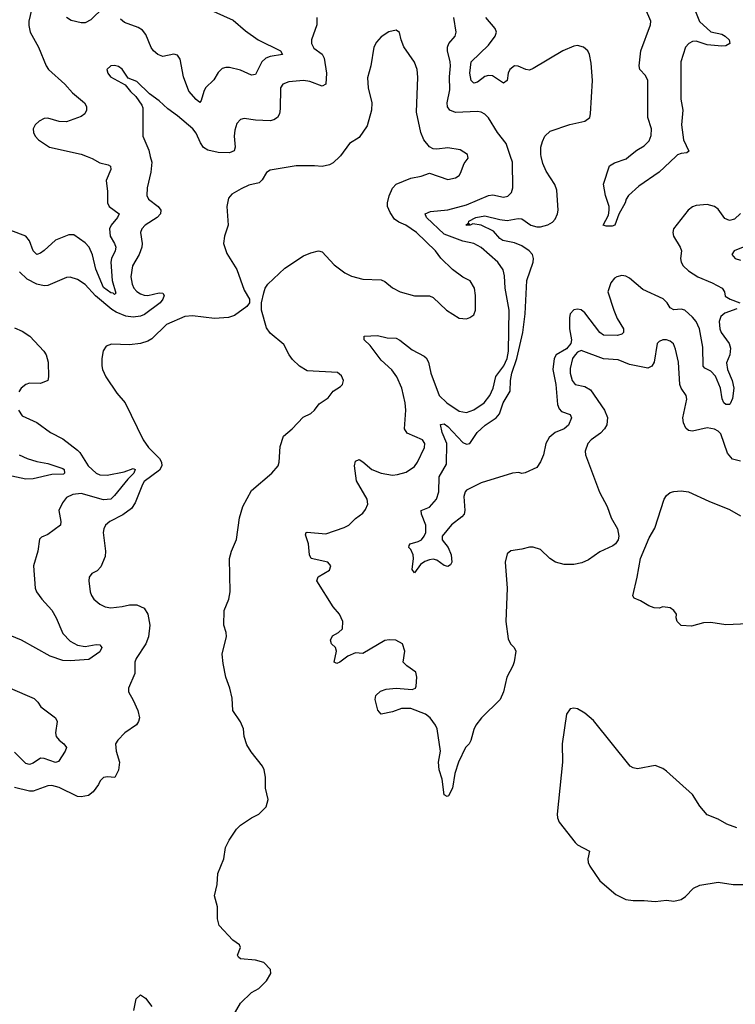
# Model space of a CAD drawing. Header units: inches. Extents: x 2220522 to 2384314, y 721474 to 893490.
# Tile 196 of 256: x 2303457 to 2307322, y 855424 to 860738. Entities that reach past the tile are written whole.
import ezdxf

# ---------------------------------------------------------------- set-up
doc = ezdxf.new("R2010")
doc.units = ezdxf.units.IN
doc.header["$MEASUREMENT"] = 0
doc.layers.add('C3805', color=7, linetype='Continuous')
doc.layers.add('C3806', color=7, linetype='Continuous')

msp = doc.modelspace()

# ---------------------------------------------------------------- linework, layer by layer
at = {"layer": 'C3805', "color": 5}
for points, elevation in [([(2303821.6, 860000), (2303849.5, 859989.5), (2303890, 859965.6), (2303935, 859955), (2303947, 859947), (2303949.3, 859930), (2303924.2, 859870), (2303931.6, 859810), (2303931, 859750), (2303940.2, 859730), (2303993.6, 859690), (2303986.2, 859670), (2303950.7, 859630), (2303941.9, 859610), (2303946, 859570), (2303969.6, 859530), (2303976.2, 859510), (2303972.8, 859490), (2303952.6, 859450), (2303948.9, 859428.9), (2303957.3, 859330), (2303977.1, 859262.9), (2303970, 859255.8), (2303962.3, 859262.3), (2303950, 859263.9), (2303910, 859292.5), (2303868.7, 859391.3), (2303849.9, 859469.9), (2303831.9, 859510), (2303810, 859533.9), (2303750, 859576.5), (2303722.6, 859577.4), (2303651.2, 859548.8), (2303590, 859492.8), (2303570, 859478), (2303550, 859471.1), (2303530.6, 859490.6), (2303510, 859545.4), (2303490.4, 859570.4), (2303410, 859600.8)], 220), ([(2305187.1, 860000), (2305150, 859966), (2305130, 859954.5), (2305090, 859945.1), (2305050, 859949.4), (2304950, 859949.4), (2304810, 859925.2), (2304790, 859912.7), (2304766.6, 859873.4), (2304750, 859858), (2304694.4, 859845.6), (2304654, 859826), (2304603.4, 859796.6), (2304584.7, 859775.3), (2304576.4, 859730), (2304582.4, 859630), (2304563.8, 859570), (2304558, 859530), (2304576.7, 859476.7), (2304630.4, 859390), (2304670, 859278), (2304698, 859230), (2304698, 859210), (2304683.8, 859190), (2304618.2, 859141.8), (2304584.7, 859130), (2304510, 859125.2), (2304390, 859139), (2304350, 859136.8), (2304250, 859092.9), (2304170, 859015.1), (2304150, 859003.5), (2304110, 858990.9), (2304050, 858984.1), (2303952.4, 858987.6), (2303924.7, 858975.3), (2303908.3, 858951.7), (2303900.4, 858910), (2303900.9, 858870), (2303904.7, 858850), (2303922.2, 858810), (2303982, 858722), (2304026, 858670), (2304124.4, 858470), (2304152.7, 858430), (2304212.2, 858370), (2304222.4, 858350), (2304225.3, 858330), (2304212.6, 858307.4), (2304130, 858245.6), (2304119.8, 858230), (2304081.2, 858130), (2304060.3, 858099.7), (2304014.4, 858065.6), (2303944.4, 858030), (2303920.9, 858010), (2303911.3, 857990), (2303908.5, 857970), (2303921.3, 857870), (2303918.2, 857841.8), (2303895.6, 857784.4), (2303875.6, 857764.4), (2303847.3, 857750), (2303833, 857730), (2303830.4, 857710), (2303838, 857650), (2303845.3, 857630), (2303858.4, 857610), (2303890, 857584.2), (2303918.8, 857570), (2303950, 857564.4), (2304010, 857570.2), (2304050, 857580.2), (2304090, 857580.6), (2304130, 857561.5), (2304150.1, 857530.1), (2304160.2, 857470), (2304152.1, 857407.9), (2304137.8, 857370), (2304085.7, 857290), (2304078.4, 857270), (2304079.3, 857210), (2304044.9, 857130), (2304044, 857110), (2304070, 857066), (2304094.9, 857010), (2304104.4, 856970), (2304099.3, 856950), (2304087.3, 856932.7), (2304024.9, 856890), (2303987.7, 856850), (2303975.5, 856830), (2303978, 856790), (2303996.4, 856730), (2303990, 856688), (2303971.3, 856648.7), (2303932, 856652), (2303910, 856648.7), (2303891.3, 856630), (2303882.8, 856610), (2303853.4, 856570), (2303828.9, 856551.1), (2303790, 856543.9), (2303770, 856545.1), (2303670, 856594.2), (2303630, 856604.8), (2303610, 856603.5), (2303530, 856574.2), (2303510, 856574), (2303430, 856594.8)], 260), ([(2304162.7, 860000), (2304170.3, 859970), (2304165.4, 859914.6), (2304145.7, 859830), (2304144.6, 859790), (2304152, 859770), (2304205.3, 859730), (2304220.3, 859710), (2304217.3, 859690), (2304199.6, 859670), (2304134.9, 859630), (2304116.9, 859610), (2304110.3, 859590), (2304118.2, 859530), (2304116.2, 859510), (2304101.6, 859470), (2304067, 859410), (2304056.8, 859350), (2304063.9, 859310), (2304073.7, 859290), (2304090, 859271.2), (2304110, 859258.3), (2304130, 859250.9), (2304150, 859250.1), (2304210, 859264.2), (2304230, 859261.3), (2304237.8, 859250), (2304230.9, 859230), (2304216, 859210), (2304132.1, 859147.9), (2304110, 859137.4), (2304070, 859132.2), (2304030, 859137.3), (2303978.8, 859158.8), (2303954.7, 859174.7), (2303867.1, 859247.1), (2303810, 859309.8), (2303770, 859336.8), (2303730, 859348.6), (2303710, 859346.2), (2303610, 859303.4), (2303590, 859302), (2303550, 859310.5), (2303497.2, 859337.2), (2303456.5, 859376.5)], 240), ([(2304602.7, 855350), (2304649.7, 855430.3), (2304710, 855487.3), (2304748.7, 855510), (2304790, 855551.3), (2304814, 855590), (2304812.5, 855612.5), (2304775.3, 855650), (2304730, 855662.9), (2304650, 855669.5), (2304639.3, 855679.3), (2304633.2, 855690), (2304649.2, 855730), (2304645.2, 855745.2), (2304609, 855770), (2304535.3, 855850), (2304525.6, 855885.6), (2304525.2, 855950), (2304509.3, 856010), (2304524, 856070), (2304526.6, 856130), (2304559, 856210), (2304569.2, 856270), (2304589, 856310), (2304629, 856370), (2304649.2, 856390), (2304710, 856430.8), (2304749.3, 856450.7), (2304788, 856490), (2304799, 856530), (2304785.2, 856590), (2304785.2, 856650), (2304777.2, 856690), (2304769, 856710), (2304707, 856787), (2304684.8, 856824.8), (2304669.5, 856869.5), (2304665.2, 856910), (2304650, 856948), (2304609, 857010), (2304604, 857076), (2304592.3, 857130), (2304569.7, 857189.7), (2304556, 857264), (2304550, 857314), (2304574, 857410), (2304573.2, 857430), (2304559.5, 857470), (2304562.4, 857550), (2304587.2, 857610), (2304593.8, 857650), (2304589.6, 857830.4), (2304600.9, 857870), (2304628, 857932), (2304644.5, 858050), (2304662, 858110), (2304710, 858197.3), (2304819.3, 858290), (2304852.7, 858330), (2304859.3, 858350), (2304864.7, 858435.3), (2304882, 858490), (2304928.7, 858530), (2304987.6, 858592.4), (2305030, 858613.4), (2305050, 858630.7), (2305074.9, 858665.1), (2305122.4, 858697.6), (2305150, 858733), (2305190, 858758.8), (2305201.2, 858770), (2305206, 858790), (2305195.3, 858815.3), (2305173.3, 858833.3), (2305010, 858842.9), (2304968.6, 858868.6), (2304930, 858904.5), (2304911.8, 858930), (2304884.5, 858984.5), (2304810, 859046), (2304790, 859075.3), (2304762.9, 859170), (2304763.7, 859210), (2304775.3, 859264.7), (2304783.7, 859290), (2304798, 859310), (2304890, 859397.3), (2304990, 859462.8), (2305030, 859480.7), (2305070.6, 859490.6), (2305090, 859486), (2305155.9, 859415.9), (2305212.8, 859372.8), (2305250, 859353.4), (2305310, 859338.4), (2305410, 859334.9), (2305430, 859324.9), (2305470, 859290.5), (2305511.3, 859270), (2305590, 859248.2), (2305670, 859248), (2305690, 859239.1), (2305762.8, 859170), (2305830, 859127.3), (2305870, 859122.8), (2305888, 859130), (2305910, 859146), (2305919.5, 859170), (2305919.1, 859250), (2305913.5, 859290), (2305890, 859329.2), (2305850, 859349.3), (2305794, 859390), (2305731.5, 859451.5), (2305702.9, 859490), (2305600.4, 859590), (2305543, 859630), (2305505.4, 859645.4), (2305482.1, 859662.1), (2305458, 859698), (2305444.5, 859730), (2305443.7, 859750), (2305453.1, 859786.9), (2305471.3, 859828.7), (2305490, 859850.5), (2305570, 859882), (2305625.6, 859894.4), (2305670, 859910.4), (2305770, 859876.4), (2305810, 859884.2), (2305830, 859898), (2305838.7, 859910), (2305858, 859962), (2305879.5, 859990), (2305877.7, 860000)], 260), ([(2307350, 858355), (2307307, 858367), (2307279.4, 858399.4), (2307243.2, 858503.2), (2307230, 858517.3), (2307210, 858528.5), (2307170, 858535.5), (2307090, 858517.4), (2307070, 858520.7), (2307054, 858534), (2307042.2, 858562.3), (2307038.3, 858590), (2307060.5, 858690), (2307056.3, 858710), (2307029.8, 858749.8), (2307022, 858770), (2307014.4, 858890), (2306999.6, 858959.6), (2306988.3, 858988.3), (2306970, 859002.4), (2306950, 859009.6), (2306930, 859009.6), (2306910, 859002), (2306899.3, 858990), (2306884.7, 858890), (2306871.8, 858868.2), (2306850, 858858), (2306750, 858877.8), (2306690, 858902.3), (2306610, 858907.9), (2306490, 858952), (2306470, 858943.5), (2306457.2, 858930), (2306443.5, 858910), (2306430, 858855.3), (2306430.2, 858830), (2306440.2, 858790), (2306456.3, 858770), (2306510, 858758.4), (2306540.1, 858740.1), (2306616, 858630), (2306631.2, 858591.2), (2306628.8, 858551.2), (2306616.2, 858530), (2306593.6, 858506.4), (2306543.6, 858470), (2306525.5, 858450), (2306511.5, 858410), (2306512.8, 858390), (2306588.2, 858188.2), (2306630.3, 858110), (2306652, 858050), (2306686.3, 857990), (2306693.7, 857950), (2306689, 857931), (2306674.9, 857910), (2306660.7, 857899.3), (2306590, 857866.2), (2306530, 857822.9), (2306493.7, 857806.3), (2306450, 857797.2), (2306397.4, 857797.4), (2306350.4, 857810.4), (2306319.7, 857830), (2306270, 857878.7), (2306230, 857891.6), (2306210, 857891.6), (2306170, 857879.6), (2306110, 857871.8), (2306090, 857856), (2306078.9, 857810), (2306090.2, 857670), (2306082.4, 857490), (2306095.8, 857395.8), (2306108, 857370), (2306127.3, 857350), (2306137.3, 857330), (2306127.9, 857272.1), (2306120.7, 857250), (2306087.3, 857190), (2306070.6, 857110), (2306053, 857070), (2305950.7, 856970), (2305920.7, 856930), (2305910, 856908), (2305892.8, 856847.2), (2305884, 856830), (2305865.5, 856810), (2305826.7, 856730), (2305807, 856670), (2305794, 856590), (2305773.4, 856550), (2305766.3, 856546.3), (2305750, 856555.3), (2305738.9, 856638.9), (2305722, 856690), (2305719.5, 856730), (2305729.4, 856790), (2305711.6, 856910), (2305702.7, 856930), (2305673.2, 856970), (2305648.7, 856990), (2305570, 857021.1), (2305518.6, 857021.4), (2305470, 857002.4), (2305410, 856989.4), (2305391.8, 857011.8), (2305376.2, 857070), (2305380.9, 857090), (2305405.9, 857114.1), (2305435.6, 857124.4), (2305490, 857130.5), (2305576.2, 857123.8), (2305595.3, 857130), (2305599.3, 857140.7), (2305601.2, 857190), (2305596, 857216), (2305548, 857250), (2305528.7, 857270), (2305537.2, 857330), (2305524, 857370), (2305489.5, 857389.5), (2305451.9, 857391.9), (2305430, 857387), (2305310, 857317.2), (2305270, 857320.7), (2305230, 857303.5), (2305186.8, 857270), (2305170, 857263), (2305156, 857270), (2305168.4, 857330), (2305163.5, 857350), (2305141.6, 857370), (2305136.3, 857390), (2305147.5, 857412.5), (2305179.3, 857430), (2305200.9, 857450), (2305201.6, 857490), (2305184.2, 857530), (2305149.6, 857570), (2305061.6, 857710), (2305068.5, 857731.5), (2305130, 857766.8), (2305138, 857790), (2305121.2, 857810), (2305030.9, 857830.9), (2305022, 857850), (2305017.4, 857910), (2305001.6, 857958.4), (2305004, 857970), (2305010, 857971.7), (2305110, 857962.6), (2305210, 857998.2), (2305234.7, 858010), (2305270, 858045.3), (2305310, 858075.3), (2305325.7, 858094.3), (2305337.5, 858122.5), (2305334.6, 858150), (2305276.5, 858250), (2305265.3, 858330), (2305270, 858356.3), (2305290, 858363.7), (2305310, 858352.6), (2305359.5, 858310), (2305410, 858291.1), (2305470, 858280.7), (2305497.1, 858282.9), (2305544.2, 858295.8), (2305590, 858326.7), (2305605.7, 858350), (2305644.2, 858430), (2305645.6, 858450), (2305632, 858470), (2305550, 858506.3), (2305535.6, 858530), (2305543.2, 858630), (2305539.9, 858670), (2305520.7, 858750), (2305493.7, 858810), (2305467.5, 858847.5), (2305410, 858899.8), (2305350, 858979.7), (2305318, 859010), (2305318, 859030), (2305390, 859034.4), (2305442, 859022), (2305490, 859018.5), (2305510, 859008.9), (2305576.6, 858956.6), (2305642.2, 858922.2), (2305652.7, 858912.7), (2305664.8, 858890), (2305678, 858830), (2305722.3, 858710), (2305764.7, 858670), (2305830, 858624.7), (2305870, 858617.3), (2305910, 858632.3), (2305966.2, 858670), (2305996, 858710), (2306013.7, 858750), (2306028.2, 858811.8), (2306071.4, 858870), (2306090.7, 858910), (2306097.8, 858950), (2306101.1, 859170), (2306079.5, 859290), (2306075.9, 859355.9), (2306067.7, 859387.7), (2306039.3, 859430), (2305950, 859509.3), (2305910, 859529.9), (2305850, 859543.4), (2305750, 859580.6), (2305653.6, 859670), (2305647, 859690), (2305676.7, 859703.4), (2305770, 859711.8), (2305870, 859738.4), (2305990, 859789.5), (2306012.2, 859792.2), (2306070, 859780.9), (2306093.9, 859786.1), (2306113.9, 859806.1), (2306121, 859830), (2306119.1, 859970), (2306108.7, 860000)], 240), ([(2307330, 859176.8), (2307265, 859155), (2307244, 859136), (2307235.1, 859110), (2307238.8, 859070), (2307245.8, 859050), (2307288.5, 858990), (2307295.2, 858964.8), (2307293.3, 858930), (2307274.1, 858885.9), (2307280.1, 858850), (2307305.1, 858790), (2307313.6, 858750), (2307307, 858693), (2307294.4, 858665.6), (2307290, 858660.5), (2307270, 858660.5), (2307259.7, 858670), (2307251.5, 858691.5), (2307241.2, 858750), (2307214.9, 858814.9), (2307190, 858840.8), (2307156.8, 858856.8), (2307147.6, 858867.6), (2307146.8, 858970), (2307127.9, 859070), (2307110, 859109.9), (2307090, 859133), (2307050, 859169.9), (2307030, 859175.6), (2306990, 859172.4), (2306970, 859182.9), (2306953.2, 859210), (2306932.2, 859232.2), (2306822.8, 859282.8), (2306750, 859344), (2306730, 859354.2), (2306710, 859357.4), (2306681.6, 859350), (2306670, 859343.1), (2306650, 859318.7), (2306634.3, 859270), (2306665.6, 859170), (2306684.8, 859124.8), (2306718, 859070), (2306718.9, 859050), (2306710, 859041.1), (2306686.3, 859033.7), (2306610, 859035.9), (2306590, 859049.8), (2306510, 859156.4), (2306490, 859171.5), (2306470, 859176.6), (2306450, 859172.1), (2306431, 859150), (2306426.1, 859130), (2306427.2, 859070), (2306438.1, 859010), (2306433.9, 858990), (2306410, 858962), (2306355.3, 858930), (2306343.1, 858910), (2306336, 858850), (2306352.6, 858770), (2306362, 858662), (2306370, 858638), (2306383.7, 858623.7), (2306430, 858607.3), (2306437.4, 858590), (2306420.7, 858550), (2306398, 858530), (2306350, 858509.8), (2306317.6, 858482.4), (2306298.6, 858450), (2306285.8, 858390), (2306270, 858352.7), (2306250, 858321.2), (2306187.5, 858292.5), (2306170, 858288.7), (2306153.4, 858293.4), (2306118, 858290), (2305950, 858238.6), (2305870, 858198.9), (2305862.7, 858190), (2305855.9, 858164.1), (2305860.5, 858090), (2305856.8, 858070), (2305845.4, 858054.6), (2305790, 858011.1), (2305738.7, 857950), (2305739.1, 857930), (2305771.8, 857890), (2305787.8, 857850), (2305790.7, 857810), (2305784.6, 857795.4), (2305770, 857786.2), (2305750, 857792.9), (2305710, 857821.2), (2305690, 857825.7), (2305670, 857823.2), (2305645.7, 857814.3), (2305622.7, 857797.3), (2305590, 857752.3), (2305577.6, 857770), (2305584.1, 857830), (2305581.5, 857850), (2305570, 857878), (2305558, 857890), (2305560.1, 857899.9), (2305565.2, 857910), (2305610, 857921.1), (2305627.2, 857930), (2305641.9, 857950), (2305650, 857970.7), (2305651.3, 858010), (2305626.8, 858070), (2305625.1, 858090), (2305670, 858108), (2305709, 858151), (2305721.6, 858190), (2305722.9, 858270), (2305761.4, 858338.6), (2305764.2, 858450), (2305738.9, 858510), (2305730, 858554), (2305750, 858557.8), (2305770, 858542.3), (2305850, 858456), (2305870, 858447.2), (2305888, 858450), (2305928.2, 858510), (2305971.3, 858550), (2306030.5, 858589.5), (2306048.9, 858611.1), (2306068.8, 858670), (2306106.3, 858733.7), (2306108.6, 858790), (2306115.5, 858830), (2306142.4, 858910), (2306173.8, 859050), (2306186.5, 859150), (2306196.3, 859330), (2306230.5, 859430), (2306232.9, 859450), (2306226.2, 859470), (2306208.5, 859490), (2306170, 859516.9), (2306130, 859533.7), (2306067, 859547), (2306050, 859558.1), (2306016.2, 859596.2), (2305950, 859629.5), (2305903.7, 859636.3), (2305890.7, 859630), (2305866.6, 859630), (2305878, 859638), (2305886, 859634), (2305880.5, 859640.5), (2305882, 859650), (2305921.5, 859670), (2305970, 859678.9), (2306050, 859659), (2306090, 859654.9), (2306150, 859665.3), (2306170, 859663.3), (2306218, 859630), (2306250, 859619.6), (2306270, 859619.3), (2306309.9, 859630.1), (2306335.1, 859644.9), (2306350, 859661.5), (2306362.2, 859690), (2306364.7, 859710), (2306358.2, 859818.2), (2306347.8, 859847.8), (2306301.3, 859921.3), (2306282.9, 859962.9), (2306273.9, 860000)], 220), ([(2307000.8, 860000), (2306910, 859915), (2306800.3, 859839.7), (2306744.9, 859790), (2306732, 859770), (2306728, 859750), (2306692.1, 859687.9), (2306671.6, 859628.5), (2306657, 859623), (2306624.1, 859624.1), (2306609.2, 859629.2), (2306636.8, 859683.2), (2306641.2, 859710), (2306641.6, 859730), (2306621.4, 859790), (2306610.6, 859850), (2306643, 859950), (2306670, 859966.4), (2306732, 859988.1), (2306746.9, 860000)], 180), ([(2307350, 859692.2), (2307317.9, 859662.1), (2307290, 859654.5), (2307266, 859666), (2307230, 859714.8), (2307210, 859729.8), (2307170, 859741.4), (2307110, 859734.8), (2307090, 859727.6), (2307068.2, 859710), (2306988.9, 859610), (2306984.7, 859590), (2306988.2, 859570), (2307024.1, 859510), (2307030.9, 859490), (2307025.5, 859450), (2307028.8, 859430), (2307040.1, 859410), (2307070, 859382.4), (2307119.2, 859350), (2307197.9, 859317.9), (2307251.7, 859290), (2307262.8, 859270), (2307266.7, 859246.7), (2307293.7, 859230), (2307346.7, 859210)], 220), ([(2307364.7, 859510), (2307316, 859490), (2307302.8, 859470), (2307321, 859450), (2307350, 859440.4)], 240), ([(2303430, 859075.4), (2303470, 859056.8), (2303511.4, 859030), (2303587.9, 858950), (2303599.7, 858930), (2303611, 858890), (2303613.1, 858810), (2303608.7, 858791.3), (2303570, 858775.1), (2303510, 858776.4), (2303490, 858769.6), (2303464.4, 858750), (2303452.7, 858730)], 240), ([(2303450.6, 858630), (2303470, 858600.7), (2303550, 858564.9), (2303623, 858510), (2303690, 858475.2), (2303770, 858414.2), (2303782.1, 858402.1), (2303826.2, 858330), (2303870.3, 858290), (2303890, 858282), (2303930, 858279.9), (2304021.9, 858298.1), (2304070, 858315.6), (2304081.5, 858310), (2304074, 858290), (2304040.8, 858259.2), (2303970, 858170.6), (2303949.3, 858150.7), (2303910, 858146.7), (2303790, 858180.9), (2303744.3, 858175.7), (2303710, 858158.5), (2303688.1, 858130), (2303669.2, 858090), (2303679.6, 858030), (2303678.4, 858010), (2303610, 857959.6), (2303575.5, 857944.5), (2303564.9, 857935.1), (2303555.3, 857870), (2303531.4, 857790), (2303541.2, 857670), (2303547.2, 857650), (2303576.5, 857610), (2303630.6, 857550.6), (2303654.2, 857510), (2303690, 857426), (2303730, 857384), (2303770, 857362.6), (2303810, 857355.4), (2303870, 857366.5), (2303890, 857363.7), (2303900.3, 857350), (2303890, 857326.6), (2303830, 857285.8), (2303730, 857277), (2303690, 857279.6), (2303622.1, 857302.1), (2303467.3, 857390), (2303383.8, 857423.8)], 240), ([(2303454.9, 858390), (2303497.6, 858370), (2303550, 858353.4), (2303610, 858343.1), (2303690, 858316.6), (2303697.8, 858310), (2303699, 858290), (2303693.9, 858286.1), (2303630, 858282.6), (2303530, 858259.6), (2303490, 858258.4), (2303390, 858279)], 220), ([(2307390, 857477.6), (2307270, 857473), (2307190, 857484.2), (2307150, 857482.4), (2307085.1, 857465.1), (2307030, 857469.3), (2307008, 857490), (2307002, 857510), (2307004, 857530), (2306989.3, 857549.3), (2306970, 857564), (2306930, 857569), (2306910, 857562), (2306883.1, 857563.1), (2306854.6, 857574.6), (2306810, 857602), (2306775.3, 857615.3), (2306769.2, 857629.2), (2306792.3, 857730), (2306809.2, 857830.8), (2306857.5, 857942.5), (2306886.8, 857993.2), (2306937.2, 858150), (2306950, 858171), (2306970, 858186), (2306990, 858191), (2307030, 858196), (2307070, 858190.7), (2307179, 858139), (2307290, 858095.3), (2307350, 858061.3)], 240), ([(2303404.9, 857130), (2303535.1, 857075.1), (2303555.3, 857055.3), (2303570.8, 857030), (2303650.3, 856970.3), (2303658.9, 856950), (2303650.2, 856890), (2303653.6, 856870), (2303670.3, 856850), (2303696.1, 856830), (2303710.2, 856810), (2303702.3, 856790), (2303666.3, 856733.7), (2303650, 856729.1), (2303590, 856751.4), (2303570, 856751.8), (2303530, 856725), (2303510, 856718.9), (2303490, 856723.7), (2303430, 856784.2)], 240), ([(2307330, 856377), (2307276.3, 856396.3), (2307230, 856422.7), (2307170, 856446), (2307130, 856492.7), (2307090, 856557), (2306950, 856682), (2306930, 856697), (2306890, 856713.6), (2306794.7, 856694.8), (2306770, 856699.7), (2306754, 856710), (2306556.6, 856956.6), (2306510, 856996), (2306470, 857019.3), (2306450, 857022.7), (2306430, 857019), (2306410.5, 856989.5), (2306386.4, 856830), (2306388.4, 856730), (2306360.5, 856450), (2306361.6, 856430), (2306370, 856406.8), (2306456.7, 856296.7), (2306470, 856284.9), (2306534, 856250), (2306524.9, 856210), (2306526.7, 856190), (2306536.4, 856170), (2306590.7, 856090), (2306676.2, 856016.2), (2306730, 855990.4), (2306770, 855983.7), (2306830, 855984.9), (2306890, 855979.5), (2306950, 855986), (2306990, 855980.9), (2307030, 855989), (2307053.6, 856006.4), (2307097, 856050), (2307130, 856066.7), (2307230, 856083), (2307310, 856070.7), (2307369.3, 856070.7)], 260), ([(2304074, 855390), (2304086.9, 855453.1), (2304107, 855473), (2304110, 855474.8), (2304136.4, 855456.4), (2304170, 855411.3)], 260)]:
    msp.add_lwpolyline(points, dxfattribs=dict(at, elevation=elevation))
at = {"layer": 'C3806', "color": 5}
for points, elevation in [([(2307075.2, 860864.8), (2307128, 860728), (2307190, 860673.3), (2307250, 860659.7), (2307267.4, 860650), (2307288.3, 860630), (2307292.6, 860610), (2307270, 860597.5), (2307250, 860594.7), (2307170, 860602.7), (2307110, 860622.3), (2307090, 860621), (2307070.2, 860610), (2307053.1, 860590), (2307027.8, 860510), (2307027.6, 860310), (2307038.5, 860250), (2307031.7, 860170), (2307042, 860090), (2307071.3, 860028.7), (2307059.8, 860020.2), (2307030, 860016.8), (2307010, 860008.6), (2307000.8, 860000)], 180), ([(2303530, 860829), (2303507, 860730), (2303506.1, 860706.1), (2303514.4, 860670), (2303559.6, 860590), (2303599.7, 860490), (2303613.2, 860470), (2303700.2, 860390), (2303742.6, 860342.6), (2303807.2, 860290), (2303818.8, 860270), (2303818.8, 860250), (2303809, 860230), (2303790, 860215.5), (2303710, 860187.4), (2303670, 860188.4), (2303610, 860207.1), (2303590, 860204.4), (2303562.4, 860190), (2303541.1, 860170), (2303530.3, 860150), (2303531.5, 860130), (2303540.7, 860110), (2303558.9, 860090), (2303619.1, 860050), (2303790, 860011.9), (2303821.6, 860000)], 220), ([(2303910, 860804.2), (2303842.2, 860737.8), (2303810, 860721.7), (2303790, 860720.4), (2303734.6, 860734.6), (2303709.2, 860749.2)], 220), ([(2304470, 860798.2), (2304610, 860735), (2304677.4, 860677.4), (2304745, 860630), (2304866.4, 860570), (2304877.3, 860550), (2304810, 860539.8), (2304786.7, 860530), (2304764.7, 860510), (2304730, 860442.3), (2304710, 860438.2), (2304650, 860466.1), (2304590, 860480.3), (2304570, 860480.3), (2304550, 860474), (2304530, 860452.8), (2304506.2, 860413.8), (2304461, 860370), (2304450.9, 860350), (2304438.2, 860301.8), (2304430, 860292), (2304410, 860307.4), (2304370, 860352.9), (2304341.3, 860430), (2304324.7, 860524.7), (2304310, 860546), (2304290, 860551.3), (2304230, 860539.8), (2304203.5, 860550), (2304180.3, 860570), (2304167.7, 860587.7), (2304137.7, 860657.7), (2304120.9, 860680.9), (2304096.4, 860696.4), (2304023.1, 860723.1), (2304001.4, 860741.4)], 220), ([(2306746.9, 860000), (2306790, 860034.4), (2306830, 860057.2), (2306856, 860084), (2306867.7, 860112.3), (2306868.6, 860150), (2306848.8, 860210), (2306849.7, 860409.7), (2306837.6, 860437.6), (2306805.7, 860470), (2306803.2, 860490), (2306811, 860570), (2306863.2, 860710), (2306865.3, 860730), (2306837.2, 860797.2)], 180), ([(2305062.3, 860750), (2305061.8, 860710), (2305032.9, 860630), (2305032.9, 860610), (2305045, 860585), (2305090, 860551.6), (2305101, 860530), (2305115.1, 860450), (2305110, 860389.4), (2305090, 860379.7), (2305024.3, 860404.3), (2304990, 860409.1), (2304910, 860402), (2304878.7, 860390), (2304865.4, 860370), (2304863.5, 860256.5), (2304859.6, 860230), (2304850.3, 860210), (2304830, 860197.6), (2304810, 860192.8), (2304730, 860196.4), (2304670, 860205.1), (2304650, 860199.5), (2304630, 860178), (2304618.4, 860141.6), (2304615.5, 860110), (2304620.8, 860050), (2304614.9, 860030), (2304590, 860018.8), (2304530, 860021.1), (2304473.6, 860033.6), (2304449.1, 860049.1), (2304433, 860073), (2304410, 860125.6), (2304392.1, 860150), (2304310, 860218.9), (2304256.9, 860256.9), (2304210, 860300.9), (2304158, 860338), (2304090, 860403.7), (2304042.7, 860422.7), (2304010, 860472), (2303990, 860486), (2303968.5, 860491.5), (2303950, 860489.3), (2303928.4, 860470), (2303933.4, 860450), (2303947.7, 860430), (2304027.5, 860387.5), (2304054.8, 860350), (2304084.1, 860324.1), (2304117.1, 860277.1), (2304122.5, 860262.5), (2304123, 860110), (2304154.1, 860034.1), (2304162.7, 860000)], 240), ([(2306108.7, 860000), (2306084.4, 860070), (2306038, 860130), (2305990, 860207.6), (2305970, 860228.7), (2305950, 860238.9), (2305930, 860241.8), (2305810, 860236.8), (2305779.8, 860250), (2305767.6, 860267.6), (2305766, 860290), (2305779.9, 860360.1), (2305777.9, 860430), (2305783.4, 860490), (2305782.5, 860510), (2305767.6, 860570), (2305768.2, 860590), (2305774.5, 860610), (2305809.7, 860650), (2305815.1, 860670), (2305801.5, 860750)], 240), ([(2306273.9, 860000), (2306271.5, 860010), (2306272.3, 860050), (2306279.9, 860080.1), (2306293.8, 860110), (2306322.9, 860137.1), (2306427.8, 860172.2), (2306509.9, 860190.1), (2306535.6, 860210), (2306540.7, 860230), (2306551.6, 860410), (2306543.4, 860503.4), (2306534.2, 860550), (2306525.1, 860570), (2306502.9, 860590), (2306470, 860599.3), (2306450, 860595.5), (2306390.3, 860570), (2306230, 860474), (2306210, 860466.6), (2306190, 860468.7), (2306150, 860487.6), (2306130, 860488.5), (2306105, 860470), (2306096.2, 860450), (2306090, 860409.5), (2306070, 860396.4), (2306010, 860435.4), (2305990, 860437.4), (2305969.3, 860430.7), (2305930, 860401.1), (2305910, 860396.4), (2305895.6, 860410), (2305888.7, 860448.7), (2305895.2, 860510), (2305990, 860601.3), (2306024.8, 860650), (2306031.6, 860670), (2306024.8, 860690), (2305975.3, 860750)], 220), ([(2305877.7, 860000), (2305876, 860010), (2305836.6, 860036.6), (2305770, 860047.4), (2305710, 860038.7), (2305690, 860040.7), (2305670, 860052), (2305640.5, 860090), (2305624, 860130), (2305599.5, 860239.5), (2305608.3, 860428.3), (2305604.7, 860470), (2305590, 860509.2), (2305531.5, 860591.5), (2305517, 860630), (2305509.1, 860669.1), (2305490, 860682), (2305450, 860673.2), (2305410, 860646), (2305383.4, 860616.6), (2305370.5, 860590), (2305354.4, 860490), (2305335.1, 860424.9), (2305339.7, 860370), (2305359.3, 860290), (2305357.8, 860250), (2305334.1, 860165.9), (2305290, 860102.4), (2305238.8, 860070), (2305190, 860002.7), (2305187.1, 860000)], 260)]:
    msp.add_lwpolyline(points, dxfattribs=dict(at, elevation=elevation))

doc.saveas('drawing.dxf')
